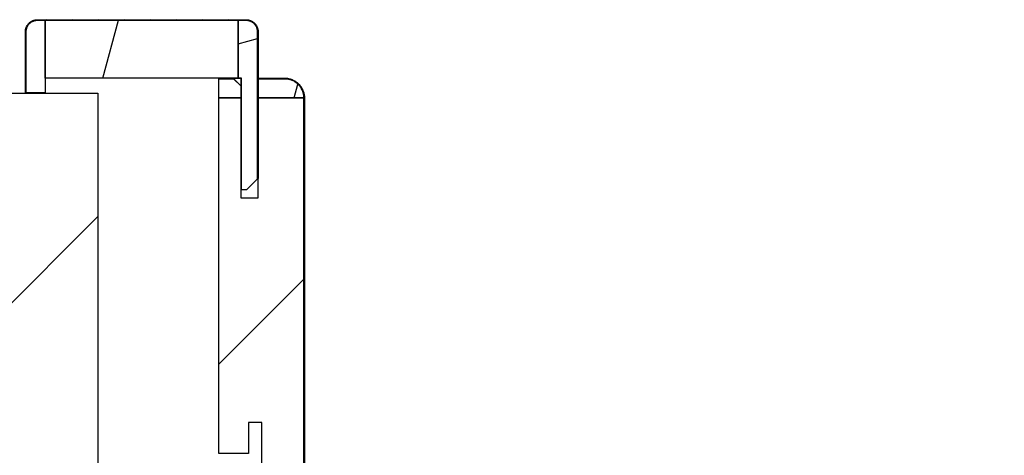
# Model space of a CAD drawing. Header units: millimetres. Extents: x -8500 to 4200, y 0 to 5940.
# Tile 200 of 256: x -2169 to -1914, y 792 to 904. Entities that reach past the tile are written whole.
import ezdxf

# ---------------------------------------------------------------- set-up
doc = ezdxf.new("R2010")
doc.units = ezdxf.units.MM
doc.layers.add('151', color=250, linetype='Continuous')
pattern_1 = [(45, (-8500, 0), (-34.7985, 34.7985), [])]
pattern_2 = [(74.9848, (-8500, 0), (-47.53224, 12.74975), [])]

msp = doc.modelspace()

# ---------------------------------------------------------------- hatches: boundary and pattern name
at = {"layer": '151', "linetype": 'Continuous', "lineweight": -3}
h = msp.add_hatch(dxfattribs=at)
h.set_pattern_fill('ANSI31', color=256, scale=1.5, angle=89.9544, style=0)
h.set_pattern_definition([(134.95437, (-8500, 0), (-3.3702767, -3.3649133), [])])
edge = h.paths.add_edge_path(flags=0)
edge.add_line((-2110.09, 904.32), (-2164.09, 904.32))
edge.add_spline(control_points=[(-2164.09, 904.32), (-2164.19, 904.32), (-2164.28, 904.31), (-2164.48, 904.29), (-2164.67, 904.27), (-2164.86, 904.22), (-2164.98, 904.18), (-2165, 904.18), (-2165.05, 904.16), (-2165.07, 904.15), (-2165.14, 904.13), (-2165.19, 904.11), (-2165.33, 904.05), (-2165.5, 903.97), (-2165.67, 903.87), (-2165.79, 903.79), (-2165.85, 903.75), (-2165.91, 903.7), (-2165.95, 903.67), (-2165.97, 903.65), (-2166.07, 903.58), (-2166.21, 903.44), (-2166.41, 903.23), (-2166.52, 903.07), (-2166.59, 902.97), (-2166.61, 902.95), (-2166.63, 902.91), (-2166.65, 902.88), (-2166.68, 902.82), (-2166.71, 902.78), (-2166.78, 902.65), (-2166.86, 902.47), (-2166.93, 902.29), (-2166.97, 902.15), (-2166.98, 902.1), (-2167.01, 902), (-2167.02, 901.96), (-2167.05, 901.81), (-2167.08, 901.61), (-2167.09, 901.42), (-2167.09, 901.32)], knot_values=[0, 0, 0, 0, 0.0625, 0.0625, 0.125, 0.1875, 0.1875, 0.203125, 0.203125, 0.21875, 0.21875, 0.25, 0.25, 0.3125, 0.375, 0.375, 0.40625, 0.421875, 0.421875, 0.4375, 0.4375, 0.5, 0.5625, 0.625, 0.625, 0.640625, 0.640625, 0.65625, 0.65625, 0.6875, 0.6875, 0.75, 0.8125, 0.8125, 0.84375, 0.84375, 0.875, 0.875, 0.9375, 1, 1, 1, 1], degree=3, periodic=0)
edge.add_line((-2167.09, 901.32), (-2167.09, 885.47))
edge.add_line((-2167.09, 885.47), (-2167.24, 885.47))
edge.add_line((-2167.24, 885.47), (-2167.24, 901.32))
edge.add_spline(control_points=[(-2167.24, 901.32), (-2167.24, 901.42), (-2167.23, 901.63), (-2167.2, 901.83), (-2167.17, 901.99), (-2167.15, 902.04), (-2167.13, 902.14), (-2167.12, 902.19), (-2167.07, 902.34), (-2167, 902.53), (-2166.91, 902.71), (-2166.84, 902.85), (-2166.81, 902.9), (-2166.77, 902.96), (-2166.76, 902.98), (-2166.73, 903.03), (-2166.72, 903.05), (-2166.65, 903.16), (-2166.52, 903.32), (-2166.32, 903.55), (-2166.16, 903.69), (-2166.06, 903.77), (-2166.04, 903.79), (-2166, 903.82), (-2165.94, 903.87), (-2165.88, 903.91), (-2165.75, 904), (-2165.57, 904.1), (-2165.39, 904.19), (-2165.24, 904.25), (-2165.2, 904.27), (-2165.12, 904.29), (-2165.1, 904.3), (-2165.05, 904.32), (-2165.02, 904.33), (-2164.9, 904.36), (-2164.7, 904.41), (-2164.5, 904.44), (-2164.29, 904.46), (-2164.19, 904.47), (-2164.09, 904.47)], knot_values=[0, 0, 0, 0, 0.0625, 0.125, 0.125, 0.15625, 0.15625, 0.1875, 0.1875, 0.25, 0.3125, 0.3125, 0.34375, 0.34375, 0.359375, 0.359375, 0.375, 0.375, 0.4375, 0.5, 0.5625, 0.5625, 0.578125, 0.578125, 0.59375, 0.625, 0.625, 0.6875, 0.75, 0.75, 0.78125, 0.78125, 0.796875, 0.796875, 0.8125, 0.8125, 0.875, 0.9375, 0.9375, 1, 1, 1, 1], degree=3, periodic=0)
edge.add_line((-2164.09, 904.47), (-2110.09, 904.47))
edge.add_spline(control_points=[(-2110.09, 904.47), (-2109.98, 904.47), (-2109.78, 904.46), (-2109.57, 904.43), (-2109.42, 904.4), (-2109.37, 904.39), (-2109.27, 904.36), (-2109.22, 904.35), (-2109.07, 904.3), (-2108.88, 904.23), (-2108.69, 904.14), (-2108.56, 904.07), (-2108.51, 904.05), (-2108.44, 904.01), (-2108.42, 903.99), (-2108.38, 903.96), (-2108.36, 903.95), (-2108.25, 903.88), (-2108.08, 903.76), (-2107.86, 903.55), (-2107.72, 903.4), (-2107.63, 903.3), (-2107.62, 903.28), (-2107.59, 903.23), (-2107.54, 903.17), (-2107.49, 903.11), (-2107.41, 902.98), (-2107.3, 902.81), (-2107.22, 902.62), (-2107.16, 902.48), (-2107.14, 902.43), (-2107.11, 902.36), (-2107.1, 902.33), (-2107.09, 902.28), (-2107.08, 902.26), (-2107.04, 902.13), (-2106.99, 901.93), (-2106.96, 901.73), (-2106.94, 901.53), (-2106.94, 901.42), (-2106.94, 901.32)], knot_values=[0, 0, 0, 0, 0.0625, 0.125, 0.125, 0.15625, 0.15625, 0.1875, 0.1875, 0.25, 0.3125, 0.3125, 0.34375, 0.34375, 0.359375, 0.359375, 0.375, 0.375, 0.4375, 0.5, 0.5625, 0.5625, 0.578125, 0.578125, 0.59375, 0.625, 0.625, 0.6875, 0.75, 0.75, 0.78125, 0.78125, 0.796875, 0.796875, 0.8125, 0.8125, 0.875, 0.9375, 0.9375, 1, 1, 1, 1], degree=3, periodic=0)
edge.add_line((-2106.94, 901.32), (-2106.94, 863.32))
edge.add_line((-2106.94, 863.32), (-2107.09, 863.32))
edge.add_line((-2107.09, 863.32), (-2107.09, 901.32))
edge.add_spline(control_points=[(-2107.09, 901.32), (-2107.09, 901.42), (-2107.09, 901.52), (-2107.11, 901.71), (-2107.14, 901.9), (-2107.19, 902.09), (-2107.22, 902.21), (-2107.23, 902.24), (-2107.25, 902.28), (-2107.25, 902.31), (-2107.28, 902.38), (-2107.3, 902.42), (-2107.35, 902.56), (-2107.44, 902.73), (-2107.54, 902.9), (-2107.62, 903.02), (-2107.66, 903.08), (-2107.71, 903.14), (-2107.74, 903.18), (-2107.75, 903.2), (-2107.83, 903.3), (-2107.96, 903.44), (-2108.18, 903.64), (-2108.34, 903.76), (-2108.44, 903.83), (-2108.46, 903.84), (-2108.5, 903.87), (-2108.52, 903.88), (-2108.59, 903.92), (-2108.63, 903.94), (-2108.76, 904.01), (-2108.93, 904.09), (-2109.12, 904.16), (-2109.26, 904.2), (-2109.31, 904.22), (-2109.4, 904.24), (-2109.45, 904.25), (-2109.6, 904.28), (-2109.79, 904.31), (-2109.99, 904.32), (-2110.09, 904.32)], knot_values=[0, 0, 0, 0, 0.0625, 0.0625, 0.125, 0.1875, 0.1875, 0.203125, 0.203125, 0.21875, 0.21875, 0.25, 0.25, 0.3125, 0.375, 0.375, 0.40625, 0.421875, 0.421875, 0.4375, 0.4375, 0.5, 0.5625, 0.625, 0.625, 0.640625, 0.640625, 0.65625, 0.65625, 0.6875, 0.6875, 0.75, 0.8125, 0.8125, 0.84375, 0.84375, 0.875, 0.875, 0.9375, 1, 1, 1, 1], degree=3, periodic=0)
h = msp.add_hatch(dxfattribs=at)
h.set_pattern_fill('ANSI31', color=256, scale=15.5, angle=29.9848, style=0)
h.set_pattern_definition(pattern_2)
h.paths.add_polyline_path([(-2112.09, 889.32), (-2162.09, 889.32), (-2162.09, 904.32), (-2112.09, 904.32)], flags=0)
h = msp.add_hatch(dxfattribs=at)
h.set_pattern_fill('ANSI31', color=256, scale=15.5, angle=-29.9848, style=0)
h.set_pattern_definition([(15.0152, (-8500, 0), (-12.74975, 47.53224), [])])
edge = h.paths.add_edge_path(flags=0)
edge.add_line((-2112.09, 889.32), (-2112.09, 904.32))
edge.add_line((-2112.09, 904.32), (-2110.09, 904.32))
edge.add_spline(control_points=[(-2110.09, 904.32), (-2109.99, 904.32), (-2109.79, 904.31), (-2109.6, 904.28), (-2109.45, 904.25), (-2109.4, 904.24), (-2109.31, 904.22), (-2109.26, 904.2), (-2109.12, 904.16), (-2108.93, 904.09), (-2108.76, 904.01), (-2108.63, 903.94), (-2108.59, 903.92), (-2108.52, 903.88), (-2108.5, 903.87), (-2108.46, 903.84), (-2108.44, 903.83), (-2108.34, 903.76), (-2108.18, 903.64), (-2107.96, 903.44), (-2107.83, 903.3), (-2107.75, 903.2), (-2107.74, 903.18), (-2107.71, 903.14), (-2107.66, 903.08), (-2107.62, 903.02), (-2107.54, 902.9), (-2107.44, 902.73), (-2107.35, 902.56), (-2107.3, 902.42), (-2107.28, 902.38), (-2107.25, 902.31), (-2107.25, 902.28), (-2107.23, 902.24), (-2107.22, 902.21), (-2107.19, 902.09), (-2107.14, 901.9), (-2107.11, 901.71), (-2107.09, 901.52), (-2107.09, 901.42), (-2107.09, 901.32)], knot_values=[0, 0, 0, 0, 0.0625, 0.125, 0.125, 0.15625, 0.15625, 0.1875, 0.1875, 0.25, 0.3125, 0.3125, 0.34375, 0.34375, 0.359375, 0.359375, 0.375, 0.375, 0.4375, 0.5, 0.5625, 0.5625, 0.578125, 0.578125, 0.59375, 0.625, 0.625, 0.6875, 0.75, 0.75, 0.78125, 0.78125, 0.796875, 0.796875, 0.8125, 0.8125, 0.875, 0.9375, 0.9375, 1, 1, 1, 1], degree=3, periodic=0)
edge.add_line((-2107.09, 901.32), (-2107.09, 863.17))
edge.add_line((-2107.09, 863.17), (-2109.94, 860.32))
edge.add_line((-2109.94, 860.32), (-2111.24, 860.32))
edge.add_line((-2111.24, 860.32), (-2111.24, 889.32))
edge.add_line((-2111.24, 889.32), (-2112.09, 889.32))
h = msp.add_hatch(dxfattribs=at)
h.set_pattern_fill('ANSI31', color=256, scale=1.5, angle=59.9696, style=0)
h.set_pattern_definition([(104.96958, (-8500, 0), (-4.6008755, -1.2301833), [])])
edge = h.paths.add_edge_path(flags=0)
edge.add_spline(control_points=[(-2100.09, 761.17), (-2099.92, 761.17), (-2099.59, 761.19), (-2099.27, 761.23), (-2099.03, 761.28), (-2098.95, 761.3), (-2098.79, 761.34), (-2098.71, 761.36), (-2098.47, 761.43), (-2098.17, 761.54), (-2097.87, 761.68), (-2097.66, 761.8), (-2097.58, 761.84), (-2097.48, 761.9), (-2097.44, 761.92), (-2097.37, 761.97), (-2097.34, 761.99), (-2097.17, 762.11), (-2096.91, 762.3), (-2096.67, 762.52), (-2096.43, 762.75), (-2096.32, 762.87), (-2096.19, 763.03), (-2096.17, 763.06), (-2096.12, 763.13), (-2096.09, 763.16), (-2096.02, 763.26), (-2095.97, 763.33), (-2095.84, 763.53), (-2095.67, 763.81), (-2095.53, 764.1), (-2095.44, 764.33), (-2095.41, 764.41), (-2095.36, 764.52), (-2095.35, 764.56), (-2095.33, 764.64), (-2095.31, 764.68), (-2095.25, 764.88), (-2095.17, 765.19), (-2095.13, 765.52), (-2095.1, 765.84), (-2095.09, 766), (-2095.09, 766.17)], knot_values=[0, 0, 0, 0, 0.0625, 0.125, 0.125, 0.15625, 0.15625, 0.1875, 0.1875, 0.25, 0.3125, 0.3125, 0.34375, 0.34375, 0.359375, 0.359375, 0.375, 0.375, 0.4375, 0.5, 0.5, 0.5625, 0.5625, 0.578125, 0.578125, 0.59375, 0.59375, 0.625, 0.625, 0.6875, 0.75, 0.75, 0.78125, 0.78125, 0.796875, 0.796875, 0.8125, 0.8125, 0.875, 0.9375, 0.9375, 1, 1, 1, 1], degree=3, periodic=0)
edge.add_line((-2095.09, 766.17), (-2095.09, 884.17))
edge.add_spline(control_points=[(-2095.09, 884.17), (-2095.09, 884.33), (-2095.1, 884.66), (-2095.15, 884.99), (-2095.2, 885.23), (-2095.22, 885.31), (-2095.26, 885.47), (-2095.28, 885.55), (-2095.35, 885.78), (-2095.46, 886.09), (-2095.6, 886.38), (-2095.72, 886.6), (-2095.76, 886.67), (-2095.82, 886.78), (-2095.84, 886.81), (-2095.89, 886.88), (-2095.91, 886.92), (-2096.02, 887.09), (-2096.22, 887.35), (-2096.44, 887.59), (-2096.67, 887.82), (-2096.79, 887.93), (-2096.95, 888.06), (-2096.98, 888.09), (-2097.05, 888.14), (-2097.08, 888.16), (-2097.18, 888.24), (-2097.24, 888.28), (-2097.45, 888.42), (-2097.73, 888.59), (-2098.02, 888.73), (-2098.25, 888.82), (-2098.33, 888.85), (-2098.44, 888.89), (-2098.48, 888.9), (-2098.56, 888.93), (-2098.6, 888.94), (-2098.79, 889), (-2099.11, 889.08), (-2099.43, 889.13), (-2099.76, 889.16), (-2099.92, 889.17), (-2100.09, 889.17)], knot_values=[0, 0, 0, 0, 0.0625, 0.125, 0.125, 0.15625, 0.15625, 0.1875, 0.1875, 0.25, 0.3125, 0.3125, 0.34375, 0.34375, 0.359375, 0.359375, 0.375, 0.375, 0.4375, 0.5, 0.5, 0.5625, 0.5625, 0.578125, 0.578125, 0.59375, 0.59375, 0.625, 0.625, 0.6875, 0.75, 0.75, 0.78125, 0.78125, 0.796875, 0.796875, 0.8125, 0.8125, 0.875, 0.9375, 0.9375, 1, 1, 1, 1], degree=3, periodic=0)
edge.add_line((-2100.09, 889.17), (-2106.94, 889.17))
edge.add_line((-2106.94, 889.17), (-2106.94, 889.32))
edge.add_line((-2106.94, 889.32), (-2100.09, 889.32))
edge.add_spline(control_points=[(-2100.09, 889.32), (-2099.92, 889.32), (-2099.75, 889.31), (-2099.41, 889.28), (-2099.08, 889.23), (-2098.76, 889.15), (-2098.55, 889.09), (-2098.51, 889.07), (-2098.43, 889.05), (-2098.39, 889.03), (-2098.27, 888.99), (-2098.19, 888.96), (-2097.96, 888.86), (-2097.66, 888.72), (-2097.37, 888.55), (-2097.16, 888.41), (-2097.09, 888.36), (-2096.99, 888.28), (-2096.95, 888.26), (-2096.89, 888.2), (-2096.85, 888.18), (-2096.69, 888.04), (-2096.57, 887.93), (-2096.33, 887.69), (-2096.1, 887.44), (-2095.9, 887.17), (-2095.78, 887), (-2095.76, 886.96), (-2095.72, 886.89), (-2095.69, 886.86), (-2095.63, 886.75), (-2095.59, 886.67), (-2095.47, 886.45), (-2095.32, 886.15), (-2095.21, 885.83), (-2095.14, 885.59), (-2095.11, 885.51), (-2095.07, 885.34), (-2095.05, 885.26), (-2095, 885.01), (-2094.95, 884.68), (-2094.94, 884.34), (-2094.94, 884.17)], knot_values=[0, 0, 0, 0, 0.0625, 0.0625, 0.125, 0.1875, 0.1875, 0.203125, 0.203125, 0.21875, 0.21875, 0.25, 0.25, 0.3125, 0.375, 0.375, 0.40625, 0.40625, 0.421875, 0.421875, 0.4375, 0.4375, 0.5, 0.5, 0.5625, 0.625, 0.625, 0.640625, 0.640625, 0.65625, 0.65625, 0.6875, 0.6875, 0.75, 0.8125, 0.8125, 0.84375, 0.84375, 0.875, 0.875, 0.9375, 1, 1, 1, 1], degree=3, periodic=0)
edge.add_line((-2094.94, 884.17), (-2094.94, 766.17))
edge.add_spline(control_points=[(-2094.94, 766.17), (-2094.94, 766), (-2094.95, 765.83), (-2094.98, 765.5), (-2095.03, 765.16), (-2095.11, 764.84), (-2095.17, 764.64), (-2095.18, 764.6), (-2095.21, 764.52), (-2095.22, 764.47), (-2095.27, 764.35), (-2095.3, 764.28), (-2095.39, 764.04), (-2095.54, 763.74), (-2095.71, 763.45), (-2095.85, 763.24), (-2095.9, 763.17), (-2095.97, 763.07), (-2096, 763.04), (-2096.05, 762.97), (-2096.08, 762.94), (-2096.21, 762.77), (-2096.33, 762.65), (-2096.56, 762.41), (-2096.81, 762.18), (-2097.08, 761.98), (-2097.26, 761.87), (-2097.29, 761.84), (-2097.36, 761.8), (-2097.4, 761.78), (-2097.51, 761.71), (-2097.58, 761.67), (-2097.81, 761.55), (-2098.11, 761.41), (-2098.42, 761.29), (-2098.67, 761.22), (-2098.75, 761.2), (-2098.91, 761.15), (-2098.99, 761.14), (-2099.24, 761.09), (-2099.58, 761.04), (-2099.92, 761.02), (-2100.09, 761.02)], knot_values=[0, 0, 0, 0, 0.0625, 0.0625, 0.125, 0.1875, 0.1875, 0.203125, 0.203125, 0.21875, 0.21875, 0.25, 0.25, 0.3125, 0.375, 0.375, 0.40625, 0.40625, 0.421875, 0.421875, 0.4375, 0.4375, 0.5, 0.5, 0.5625, 0.625, 0.625, 0.640625, 0.640625, 0.65625, 0.65625, 0.6875, 0.6875, 0.75, 0.8125, 0.8125, 0.84375, 0.84375, 0.875, 0.875, 0.9375, 1, 1, 1, 1], degree=3, periodic=0)
edge.add_line((-2100.09, 761.02), (-2105.94, 761.02))
edge.add_line((-2105.94, 761.02), (-2105.94, 761.17))
edge.add_line((-2105.94, 761.17), (-2100.09, 761.17))
h = msp.add_hatch(dxfattribs=at)
h.set_pattern_fill('ANSI31', color=256, scale=15.5, angle=29.9848, style=0)
h.set_pattern_definition(pattern_2)
edge = h.paths.add_edge_path(flags=0)
edge.add_line((-2106.94, 884.17), (-2106.94, 889.17))
edge.add_line((-2106.94, 889.17), (-2100.09, 889.17))
edge.add_spline(control_points=[(-2100.09, 889.17), (-2099.92, 889.17), (-2099.59, 889.15), (-2099.27, 889.1), (-2099.03, 889.06), (-2098.95, 889.04), (-2098.79, 889), (-2098.71, 888.98), (-2098.47, 888.9), (-2098.17, 888.79), (-2097.87, 888.65), (-2097.66, 888.54), (-2097.58, 888.5), (-2097.48, 888.43), (-2097.44, 888.41), (-2097.37, 888.37), (-2097.34, 888.35), (-2097.17, 888.23), (-2096.91, 888.04), (-2096.67, 887.82), (-2096.43, 887.59), (-2096.32, 887.47), (-2096.19, 887.31), (-2096.17, 887.28), (-2096.12, 887.21), (-2096.09, 887.18), (-2096.02, 887.08), (-2095.97, 887.01), (-2095.84, 886.81), (-2095.67, 886.53), (-2095.53, 886.23), (-2095.44, 886.01), (-2095.41, 885.93), (-2095.36, 885.81), (-2095.35, 885.77), (-2095.33, 885.7), (-2095.31, 885.66), (-2095.25, 885.46), (-2095.17, 885.14), (-2095.13, 884.82), (-2095.1, 884.5), (-2095.09, 884.33), (-2095.09, 884.17)], knot_values=[0, 0, 0, 0, 0.0625, 0.125, 0.125, 0.15625, 0.15625, 0.1875, 0.1875, 0.25, 0.3125, 0.3125, 0.34375, 0.34375, 0.359375, 0.359375, 0.375, 0.375, 0.4375, 0.5, 0.5, 0.5625, 0.5625, 0.578125, 0.578125, 0.59375, 0.59375, 0.625, 0.625, 0.6875, 0.75, 0.75, 0.78125, 0.78125, 0.796875, 0.796875, 0.8125, 0.8125, 0.875, 0.9375, 0.9375, 1, 1, 1, 1], degree=3, periodic=0)
edge.add_line((-2095.09, 884.17), (-2106.94, 884.17))
h = msp.add_hatch(dxfattribs=at)
h.set_pattern_fill('ANSI31', color=256, scale=15.5, style=0)
h.set_pattern_definition(pattern_1)
h.paths.add_polyline_path([(-1043.44, 697.02), (-1043.44, 885.42), (-893.44, 885.42), (-893.44, 697.02)], flags=0)
h.paths.add_polyline_path([(-2298.44, 697.02), (-2298.44, 885.42), (-2148.44, 885.42), (-2148.44, 697.02)], flags=0)
h = msp.add_hatch(dxfattribs=at)
h.set_pattern_fill('ANSI31', color=256, scale=15.5, style=0)
h.set_pattern_definition(pattern_1)
h.paths.add_polyline_path([(-2117.09, 792.02), (-2117.09, 884.17), (-2111.44, 884.17), (-2111.44, 858.32), (-2106.94, 858.32), (-2106.94, 884.17), (-2095.09, 884.17), (-2095.09, 766.17), (-2105.94, 766.17), (-2105.94, 800.02), (-2109.44, 800.02), (-2109.44, 792.02)], flags=0)

# ---------------------------------------------------------------- linework, layer by layer
for p, q in [((-2164.09, 904.47), (-2110.09, 904.47)), ((-2164.09, 904.32), (-2162.09, 904.32)), ((-2110.09, 904.32), (-2164.09, 904.32)), ((-2162.09, 904.32), (-2112.09, 904.32)), ((-2162.09, 889.32), (-2162.09, 904.32)), ((-2162.09, 904.32), (-2162.09, 885.47)), ((-2112.09, 904.32), (-2110.09, 904.32)), ((-2112.09, 889.32), (-2112.09, 904.32)), ((-2112.09, 904.32), (-2112.09, 889.32)), ((-2167.24, 885.47), (-2167.24, 901.32)), ((-2167.09, 885.47), (-2167.09, 901.32)), ((-2167.09, 901.32), (-2167.09, 885.47)), ((-2107.09, 901.32), (-2107.09, 863.17)), ((-2107.09, 863.32), (-2107.09, 901.32)), ((-2106.94, 901.32), (-2106.94, 863.32)), ((-2112.09, 889.32), (-2162.09, 889.32)), ((-2117.09, 889.17), (-2113.29, 889.17)), ((-2117.09, 884.17), (-2117.09, 889.17)), ((-2115.09, 889.17), (-2115.09, 889.32)), ((-2115.09, 889.32), (-2113.44, 889.32)), ((-2113.29, 889.17), (-2115.09, 889.17)), ((-2111.44, 887.32), (-2113.44, 889.32)), ((-2113.44, 889.32), (-2111.44, 889.32)), ((-2113.44, 889.32), (-2113.29, 889.17)), ((-2113.29, 889.17), (-2111.44, 887.32)), ((-2111.24, 889.32), (-2112.09, 889.32)), ((-2111.44, 889.32), (-2111.44, 887.32)), ((-2111.24, 860.32), (-2111.24, 889.32)), ((-2106.94, 889.32), (-2100.09, 889.32)), ((-2106.94, 889.17), (-2106.94, 889.32)), ((-2100.09, 889.17), (-2106.94, 889.17)), ((-2106.94, 889.17), (-2100.09, 889.17)), ((-2106.94, 884.17), (-2106.94, 889.17)), ((-2298.44, 885.42), (-2148.44, 885.42)), ((-2167.09, 885.47), (-2167.24, 885.47)), ((-2162.09, 885.47), (-2167.09, 885.47)), ((-2148.44, 885.42), (-2148.44, 697.02)), ((-2111.44, 887.32), (-2111.44, 884.17)), ((-2111.44, 884.17), (-2117.09, 884.17)), ((-2117.09, 884.17), (-2111.44, 884.17)), ((-2117.09, 792.02), (-2117.09, 884.17)), ((-2111.44, 884.17), (-2111.44, 858.32)), ((-2095.09, 884.17), (-2106.94, 884.17)), ((-2106.94, 884.17), (-2095.09, 884.17)), ((-2106.94, 858.32), (-2106.94, 884.17)), ((-2095.09, 766.17), (-2095.09, 884.17)), ((-2095.09, 884.17), (-2095.09, 766.17)), ((-2094.94, 884.17), (-2094.94, 766.17)), ((-2107.09, 863.17), (-2109.94, 860.32)), ((-2106.94, 863.32), (-2107.09, 863.32)), ((-2109.94, 860.32), (-2111.24, 860.32)), ((-2111.44, 858.32), (-2106.94, 858.32)), ((-2109.44, 800.02), (-2109.44, 792.02)), ((-2105.94, 800.02), (-2109.44, 800.02)), ((-2105.94, 766.17), (-2105.94, 800.02)), ((-2109.44, 792.02), (-2117.09, 792.02))]:
    msp.add_line(p, q, dxfattribs=at)
for points, knots in [([(-2167.24, 901.32), (-2167.24, 901.42), (-2167.23, 901.63), (-2167.2, 901.83), (-2167.17, 901.99), (-2167.15, 902.04), (-2167.13, 902.14), (-2167.12, 902.19), (-2167.07, 902.34), (-2167, 902.53), (-2166.91, 902.71), (-2166.84, 902.85), (-2166.81, 902.9), (-2166.77, 902.96), (-2166.76, 902.98), (-2166.73, 903.03), (-2166.72, 903.05), (-2166.65, 903.16), (-2166.52, 903.32), (-2166.32, 903.55), (-2166.16, 903.69), (-2166.06, 903.77), (-2166.04, 903.79), (-2166, 903.82), (-2165.94, 903.87), (-2165.88, 903.91), (-2165.75, 904), (-2165.57, 904.1), (-2165.39, 904.19), (-2165.24, 904.25), (-2165.2, 904.27), (-2165.12, 904.29), (-2165.1, 904.3), (-2165.05, 904.32), (-2165.02, 904.33), (-2164.9, 904.36), (-2164.7, 904.41), (-2164.5, 904.44), (-2164.29, 904.46), (-2164.19, 904.47), (-2164.09, 904.47)], [0, 0, 0, 0, 0.0625, 0.125, 0.125, 0.15625, 0.15625, 0.1875, 0.1875, 0.25, 0.3125, 0.3125, 0.34375, 0.34375, 0.359375, 0.359375, 0.375, 0.375, 0.4375, 0.5, 0.5625, 0.5625, 0.578125, 0.578125, 0.59375, 0.625, 0.625, 0.6875, 0.75, 0.75, 0.78125, 0.78125, 0.796875, 0.796875, 0.8125, 0.8125, 0.875, 0.9375, 0.9375, 1, 1, 1, 1]), ([(-2167.09, 901.32), (-2167.09, 901.42), (-2167.08, 901.61), (-2167.05, 901.81), (-2167.02, 901.96), (-2167.01, 902), (-2166.98, 902.1), (-2166.97, 902.15), (-2166.93, 902.29), (-2166.86, 902.47), (-2166.78, 902.65), (-2166.71, 902.78), (-2166.68, 902.82), (-2166.65, 902.88), (-2166.63, 902.91), (-2166.61, 902.95), (-2166.59, 902.97), (-2166.52, 903.07), (-2166.41, 903.23), (-2166.21, 903.44), (-2166.07, 903.58), (-2165.97, 903.65), (-2165.95, 903.67), (-2165.91, 903.7), (-2165.85, 903.75), (-2165.79, 903.79), (-2165.67, 903.87), (-2165.5, 903.97), (-2165.33, 904.05), (-2165.19, 904.11), (-2165.14, 904.13), (-2165.07, 904.15), (-2165.05, 904.16), (-2165, 904.18), (-2164.98, 904.18), (-2164.86, 904.22), (-2164.67, 904.27), (-2164.48, 904.29), (-2164.28, 904.31), (-2164.19, 904.32), (-2164.09, 904.32)], [0, 0, 0, 0, 0.0625, 0.125, 0.125, 0.15625, 0.15625, 0.1875, 0.1875, 0.25, 0.3125, 0.3125, 0.34375, 0.34375, 0.359375, 0.359375, 0.375, 0.375, 0.4375, 0.5, 0.5625, 0.5625, 0.578125, 0.578125, 0.59375, 0.625, 0.625, 0.6875, 0.75, 0.75, 0.78125, 0.78125, 0.796875, 0.796875, 0.8125, 0.8125, 0.875, 0.9375, 0.9375, 1, 1, 1, 1]), ([(-2164.09, 904.32), (-2164.19, 904.32), (-2164.28, 904.31), (-2164.48, 904.29), (-2164.67, 904.27), (-2164.86, 904.22), (-2164.98, 904.18), (-2165, 904.18), (-2165.05, 904.16), (-2165.07, 904.15), (-2165.14, 904.13), (-2165.19, 904.11), (-2165.33, 904.05), (-2165.5, 903.97), (-2165.67, 903.87), (-2165.79, 903.79), (-2165.85, 903.75), (-2165.91, 903.7), (-2165.95, 903.67), (-2165.97, 903.65), (-2166.07, 903.58), (-2166.21, 903.44), (-2166.41, 903.23), (-2166.52, 903.07), (-2166.59, 902.97), (-2166.61, 902.95), (-2166.63, 902.91), (-2166.65, 902.88), (-2166.68, 902.82), (-2166.71, 902.78), (-2166.78, 902.65), (-2166.86, 902.47), (-2166.93, 902.29), (-2166.97, 902.15), (-2166.98, 902.1), (-2167.01, 902), (-2167.02, 901.96), (-2167.05, 901.81), (-2167.08, 901.61), (-2167.09, 901.42), (-2167.09, 901.32)], [0, 0, 0, 0, 0.0625, 0.0625, 0.125, 0.1875, 0.1875, 0.203125, 0.203125, 0.21875, 0.21875, 0.25, 0.25, 0.3125, 0.375, 0.375, 0.40625, 0.421875, 0.421875, 0.4375, 0.4375, 0.5, 0.5625, 0.625, 0.625, 0.640625, 0.640625, 0.65625, 0.65625, 0.6875, 0.6875, 0.75, 0.8125, 0.8125, 0.84375, 0.84375, 0.875, 0.875, 0.9375, 1, 1, 1, 1]), ([(-2110.09, 904.47), (-2109.98, 904.47), (-2109.78, 904.46), (-2109.57, 904.43), (-2109.42, 904.4), (-2109.37, 904.39), (-2109.27, 904.36), (-2109.22, 904.35), (-2109.07, 904.3), (-2108.88, 904.23), (-2108.69, 904.14), (-2108.56, 904.07), (-2108.51, 904.05), (-2108.44, 904.01), (-2108.42, 903.99), (-2108.38, 903.96), (-2108.36, 903.95), (-2108.25, 903.88), (-2108.08, 903.76), (-2107.86, 903.55), (-2107.72, 903.4), (-2107.63, 903.3), (-2107.62, 903.28), (-2107.59, 903.23), (-2107.54, 903.17), (-2107.49, 903.11), (-2107.41, 902.98), (-2107.3, 902.81), (-2107.22, 902.62), (-2107.16, 902.48), (-2107.14, 902.43), (-2107.11, 902.36), (-2107.1, 902.33), (-2107.09, 902.28), (-2107.08, 902.26), (-2107.04, 902.13), (-2106.99, 901.93), (-2106.96, 901.73), (-2106.94, 901.53), (-2106.94, 901.42), (-2106.94, 901.32)], [0, 0, 0, 0, 0.0625, 0.125, 0.125, 0.15625, 0.15625, 0.1875, 0.1875, 0.25, 0.3125, 0.3125, 0.34375, 0.34375, 0.359375, 0.359375, 0.375, 0.375, 0.4375, 0.5, 0.5625, 0.5625, 0.578125, 0.578125, 0.59375, 0.625, 0.625, 0.6875, 0.75, 0.75, 0.78125, 0.78125, 0.796875, 0.796875, 0.8125, 0.8125, 0.875, 0.9375, 0.9375, 1, 1, 1, 1]), ([(-2110.09, 904.32), (-2109.99, 904.32), (-2109.79, 904.31), (-2109.6, 904.28), (-2109.45, 904.25), (-2109.4, 904.24), (-2109.31, 904.22), (-2109.26, 904.2), (-2109.12, 904.16), (-2108.93, 904.09), (-2108.76, 904.01), (-2108.63, 903.94), (-2108.59, 903.92), (-2108.52, 903.88), (-2108.5, 903.87), (-2108.46, 903.84), (-2108.44, 903.83), (-2108.34, 903.76), (-2108.18, 903.64), (-2107.96, 903.44), (-2107.83, 903.3), (-2107.75, 903.2), (-2107.74, 903.18), (-2107.71, 903.14), (-2107.66, 903.08), (-2107.62, 903.02), (-2107.54, 902.9), (-2107.44, 902.73), (-2107.35, 902.56), (-2107.3, 902.42), (-2107.28, 902.38), (-2107.25, 902.31), (-2107.25, 902.28), (-2107.23, 902.24), (-2107.22, 902.21), (-2107.19, 902.09), (-2107.14, 901.9), (-2107.11, 901.71), (-2107.09, 901.52), (-2107.09, 901.42), (-2107.09, 901.32)], [0, 0, 0, 0, 0.0625, 0.125, 0.125, 0.15625, 0.15625, 0.1875, 0.1875, 0.25, 0.3125, 0.3125, 0.34375, 0.34375, 0.359375, 0.359375, 0.375, 0.375, 0.4375, 0.5, 0.5625, 0.5625, 0.578125, 0.578125, 0.59375, 0.625, 0.625, 0.6875, 0.75, 0.75, 0.78125, 0.78125, 0.796875, 0.796875, 0.8125, 0.8125, 0.875, 0.9375, 0.9375, 1, 1, 1, 1]), ([(-2107.09, 901.32), (-2107.09, 901.42), (-2107.09, 901.52), (-2107.11, 901.71), (-2107.14, 901.9), (-2107.19, 902.09), (-2107.22, 902.21), (-2107.23, 902.24), (-2107.25, 902.28), (-2107.25, 902.31), (-2107.28, 902.38), (-2107.3, 902.42), (-2107.35, 902.56), (-2107.44, 902.73), (-2107.54, 902.9), (-2107.62, 903.02), (-2107.66, 903.08), (-2107.71, 903.14), (-2107.74, 903.18), (-2107.75, 903.2), (-2107.83, 903.3), (-2107.96, 903.44), (-2108.18, 903.64), (-2108.34, 903.76), (-2108.44, 903.83), (-2108.46, 903.84), (-2108.5, 903.87), (-2108.52, 903.88), (-2108.59, 903.92), (-2108.63, 903.94), (-2108.76, 904.01), (-2108.93, 904.09), (-2109.12, 904.16), (-2109.26, 904.2), (-2109.31, 904.22), (-2109.4, 904.24), (-2109.45, 904.25), (-2109.6, 904.28), (-2109.79, 904.31), (-2109.99, 904.32), (-2110.09, 904.32)], [0, 0, 0, 0, 0.0625, 0.0625, 0.125, 0.1875, 0.1875, 0.203125, 0.203125, 0.21875, 0.21875, 0.25, 0.25, 0.3125, 0.375, 0.375, 0.40625, 0.421875, 0.421875, 0.4375, 0.4375, 0.5, 0.5625, 0.625, 0.625, 0.640625, 0.640625, 0.65625, 0.65625, 0.6875, 0.6875, 0.75, 0.8125, 0.8125, 0.84375, 0.84375, 0.875, 0.875, 0.9375, 1, 1, 1, 1]), ([(-2100.09, 889.32), (-2099.92, 889.32), (-2099.75, 889.31), (-2099.41, 889.28), (-2099.08, 889.23), (-2098.76, 889.15), (-2098.55, 889.09), (-2098.51, 889.07), (-2098.43, 889.05), (-2098.39, 889.03), (-2098.27, 888.99), (-2098.19, 888.96), (-2097.96, 888.86), (-2097.66, 888.72), (-2097.37, 888.55), (-2097.16, 888.41), (-2097.09, 888.36), (-2096.99, 888.28), (-2096.95, 888.26), (-2096.89, 888.2), (-2096.85, 888.18), (-2096.69, 888.04), (-2096.57, 887.93), (-2096.33, 887.69), (-2096.1, 887.44), (-2095.9, 887.17), (-2095.78, 887), (-2095.76, 886.96), (-2095.72, 886.89), (-2095.69, 886.86), (-2095.63, 886.75), (-2095.59, 886.67), (-2095.47, 886.45), (-2095.32, 886.15), (-2095.21, 885.83), (-2095.14, 885.59), (-2095.11, 885.51), (-2095.07, 885.34), (-2095.05, 885.26), (-2095, 885.01), (-2094.95, 884.68), (-2094.94, 884.34), (-2094.94, 884.17)], [0, 0, 0, 0, 0.0625, 0.0625, 0.125, 0.1875, 0.1875, 0.203125, 0.203125, 0.21875, 0.21875, 0.25, 0.25, 0.3125, 0.375, 0.375, 0.40625, 0.40625, 0.421875, 0.421875, 0.4375, 0.4375, 0.5, 0.5, 0.5625, 0.625, 0.625, 0.640625, 0.640625, 0.65625, 0.65625, 0.6875, 0.6875, 0.75, 0.8125, 0.8125, 0.84375, 0.84375, 0.875, 0.875, 0.9375, 1, 1, 1, 1]), ([(-2095.09, 884.17), (-2095.09, 884.33), (-2095.1, 884.66), (-2095.15, 884.99), (-2095.2, 885.23), (-2095.22, 885.31), (-2095.26, 885.47), (-2095.28, 885.55), (-2095.35, 885.78), (-2095.46, 886.09), (-2095.6, 886.38), (-2095.72, 886.6), (-2095.76, 886.67), (-2095.82, 886.78), (-2095.84, 886.81), (-2095.89, 886.88), (-2095.91, 886.92), (-2096.02, 887.09), (-2096.22, 887.35), (-2096.44, 887.59), (-2096.67, 887.82), (-2096.79, 887.93), (-2096.95, 888.06), (-2096.98, 888.09), (-2097.05, 888.14), (-2097.08, 888.16), (-2097.18, 888.24), (-2097.24, 888.28), (-2097.45, 888.42), (-2097.73, 888.59), (-2098.02, 888.73), (-2098.25, 888.82), (-2098.33, 888.85), (-2098.44, 888.89), (-2098.48, 888.9), (-2098.56, 888.93), (-2098.6, 888.94), (-2098.79, 889), (-2099.11, 889.08), (-2099.43, 889.13), (-2099.76, 889.16), (-2099.92, 889.17), (-2100.09, 889.17)], [0, 0, 0, 0, 0.0625, 0.125, 0.125, 0.15625, 0.15625, 0.1875, 0.1875, 0.25, 0.3125, 0.3125, 0.34375, 0.34375, 0.359375, 0.359375, 0.375, 0.375, 0.4375, 0.5, 0.5, 0.5625, 0.5625, 0.578125, 0.578125, 0.59375, 0.59375, 0.625, 0.625, 0.6875, 0.75, 0.75, 0.78125, 0.78125, 0.796875, 0.796875, 0.8125, 0.8125, 0.875, 0.9375, 0.9375, 1, 1, 1, 1]), ([(-2100.09, 889.17), (-2099.92, 889.17), (-2099.59, 889.15), (-2099.27, 889.1), (-2099.03, 889.06), (-2098.95, 889.04), (-2098.79, 889), (-2098.71, 888.98), (-2098.47, 888.9), (-2098.17, 888.79), (-2097.87, 888.65), (-2097.66, 888.54), (-2097.58, 888.5), (-2097.48, 888.43), (-2097.44, 888.41), (-2097.37, 888.37), (-2097.34, 888.35), (-2097.17, 888.23), (-2096.91, 888.04), (-2096.67, 887.82), (-2096.43, 887.59), (-2096.32, 887.47), (-2096.19, 887.31), (-2096.17, 887.28), (-2096.12, 887.21), (-2096.09, 887.18), (-2096.02, 887.08), (-2095.97, 887.01), (-2095.84, 886.81), (-2095.67, 886.53), (-2095.53, 886.23), (-2095.44, 886.01), (-2095.41, 885.93), (-2095.36, 885.81), (-2095.35, 885.77), (-2095.33, 885.7), (-2095.31, 885.66), (-2095.25, 885.46), (-2095.17, 885.14), (-2095.13, 884.82), (-2095.1, 884.5), (-2095.09, 884.33), (-2095.09, 884.17)], [0, 0, 0, 0, 0.0625, 0.125, 0.125, 0.15625, 0.15625, 0.1875, 0.1875, 0.25, 0.3125, 0.3125, 0.34375, 0.34375, 0.359375, 0.359375, 0.375, 0.375, 0.4375, 0.5, 0.5, 0.5625, 0.5625, 0.578125, 0.578125, 0.59375, 0.59375, 0.625, 0.625, 0.6875, 0.75, 0.75, 0.78125, 0.78125, 0.796875, 0.796875, 0.8125, 0.8125, 0.875, 0.9375, 0.9375, 1, 1, 1, 1])]:
    msp.add_open_spline(points, degree=3, knots=knots, dxfattribs=at)

doc.saveas('drawing.dxf')
